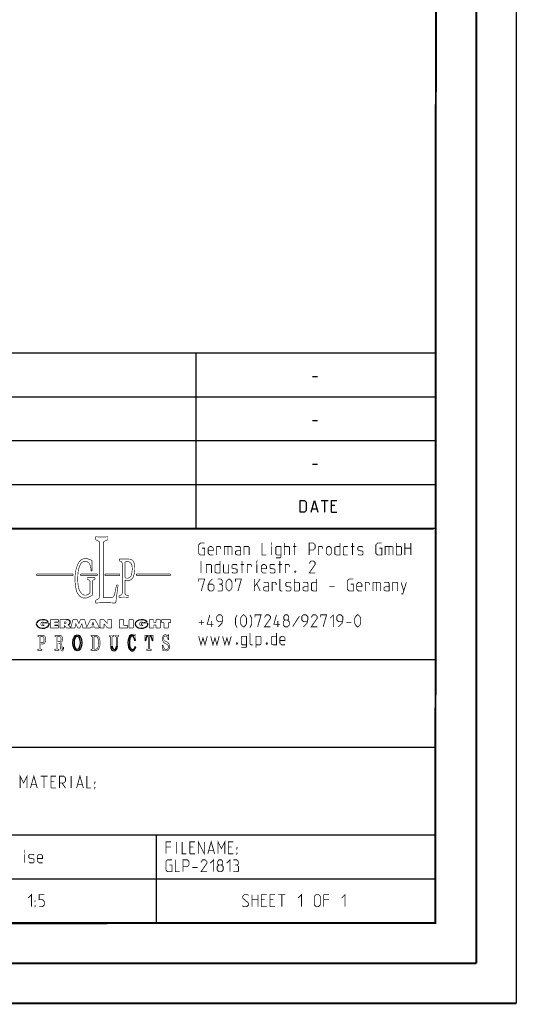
# Model space of a CAD drawing. Header units: millimetres. Extents: x 0 to 420, y 0 to 297.
# Tile 103 of 150: x 358 to 420, y 0 to 123. Entities that reach past the tile are written whole.
import ezdxf

# ---------------------------------------------------------------- set-up
doc = ezdxf.new("R2010")
doc.units = ezdxf.units.MM
doc.header["$LTSCALE"] = 23.1
doc.layers.get('0').update_dxf_attribs({"linetype": 'CONTINUOUS'})

msp = doc.modelspace()

# ---------------------------------------------------------------- linework, layer by layer
at = {"color": 7, "linetype": 'Continuous'}
for p, q in [((420, 297), (420, 0)), ((410, 286.9999), (409.8296, 10.1087)), ((246.8681, 59.5058), (409.628, 59.4942)), ((409.86, 10.0737), (25.007, 10.0134))]:
    msp.add_line(p, q, dxfattribs=at)
at = {"color": 2, "linetype": 'Continuous'}
for p, q in [((246.8497, 81.4948), (409.8097, 81.4948)), ((379.8097, 81.4948), (379.8097, 59.5348)), ((409.8097, 81.4948), (409.8097, 10.1248)), ((394.4168, 78.5355), (395.0597, 78.5355)), ((246.8497, 76.0048), (409.8097, 76.0048)), ((394.4168, 73.0455), (395.0597, 73.0455)), ((246.8497, 70.5148), (409.8097, 70.5148)), ((394.4168, 67.5555), (395.0597, 67.5555)), ((246.8497, 65.0248), (409.8097, 65.0248)), ((395.5418, 63.0298), (396.3989, 63.0298)), ((395.9704, 61.5298), (395.9704, 63.0298)), ((394.3989, 61.9584), (394.9704, 61.9584)), ((397.2561, 62.387), (396.8275, 62.387)), ((396.8275, 61.5298), (397.4704, 61.5298)), ((246.8497, 59.5348), (409.8097, 59.5348)), ((301.6897, 43.0648), (409.8097, 43.0648)), ((301.6897, 32.0848), (409.8097, 32.0848)), ((301.6897, 21.1048), (409.8097, 21.1048)), ((374.8097, 21.1048), (374.8097, 10.1248)), ((301.6897, 15.6148), (409.8097, 15.6148)), ((246.8497, 10.1248), (409.8097, 10.1248))]:
    msp.add_line(p, q, dxfattribs=at)
at = {"color": 7, "linetype": 'Continuous', "const_width": 0.25}
for points in [[(415, 5), (415, 292)], [(410, 287), (409.8468, 9.9234)], [(246.8597, 59.511), (409.6521, 59.467)], [(409.8307, 10.048), (25, 10)], [(20, 5), (415, 5)], [(420, 0), (0, 0)]]:
    msp.add_lwpolyline(points, dxfattribs=at)
at = {"color": 2, "linetype": 'Continuous'}
for points in [[(392.899, 61.5298), (392.899, 63.0298), (393.4347, 63.0298), (393.6489, 62.8155), (393.6489, 61.7441), (393.4347, 61.5298), (392.899, 61.5298)], [(394.2561, 61.5298), (394.6847, 63.0298), (395.1132, 61.5298)], [(396.8275, 61.5298), (396.8275, 63.0298), (397.4704, 63.0298)]]:
    msp.add_lwpolyline(points, dxfattribs=at)
for points, const_width in [([(367.2379, 58.4726), (367.2379, 58.099)], 0.075), ([(367.2379, 58.099), (367.5958, 57.9246)], 0.075), ([(368.7619, 58.099), (368.3232, 57.8852)], 0.075), ([(368.7619, 58.4726), (368.7619, 58.099)], 0.075), ([(367.7314, 57.7076), (367.7314, 51.0421)], 0.075), ([(368.1875, 57.6682), (368.1876, 50.8481)], 0.075), ([(380.5922, 57.032), (380.9136, 57.032), (380.9136, 56.1748), (380.3779, 56.1748), (380.1636, 56.3891), (380.1636, 57.4605), (380.3779, 57.6748), (380.9136, 57.6748)], 0.1), ([(381.985, 56.1748), (381.5564, 56.1748), (381.3422, 56.3891), (381.3422, 57.032), (381.5564, 57.2463), (381.7707, 57.2463), (381.985, 57.032), (381.985, 56.7105), (381.3422, 56.7105)], 0.1), ([(382.4136, 56.1748), (382.4136, 57.2463), (382.8422, 57.2463), (382.9136, 57.1391), (382.9136, 56.9248)], 0.1), ([(383.3779, 56.1748), (383.3779, 57.2463), (384.235, 57.2463), (384.3422, 57.1391), (384.3422, 56.1748)], 0.1), ([(383.8422, 57.2463), (383.8422, 56.1748)], 0.1), ([(385.4136, 56.1748), (385.4136, 57.032), (385.3064, 57.2463), (384.7707, 57.2463)], 0.1), ([(385.4136, 56.1748), (384.985, 56.1748), (384.7707, 56.282), (384.7707, 56.6034), (384.985, 56.7105), (385.4136, 56.7105)], 0.1), ([(385.8422, 56.1748), (385.8422, 57.2463), (386.3779, 57.2463), (386.485, 57.1391), (386.485, 56.1748)], 0.1), ([(388.0922, 57.6748), (388.0922, 56.1748), (388.6279, 56.1748)], 0.1), ([(389.2707, 57.5677), (389.2707, 57.6748), (389.3064, 57.6748), (389.2707, 57.5677)], 0.1), ([(389.2707, 56.1748), (389.2707, 57.2463)], 0.1), ([(389.8422, 55.8177), (390.3779, 55.8177), (390.485, 55.9605), (390.485, 57.2463), (389.9493, 57.2463), (389.8422, 57.1391), (389.8422, 56.282), (389.9493, 56.1748), (390.485, 56.1748)], 0.1), ([(390.9136, 56.1748), (390.9136, 57.6748)], 0.1), ([(390.9136, 57.2463), (391.4493, 57.2463), (391.5565, 57.1391), (391.5565, 56.1748)], 0.1), ([(391.985, 57.2463), (392.4136, 57.2463)], 0.1), ([(392.1636, 56.1748), (392.1636, 57.6748)], 0.1), ([(394.0207, 56.1748), (394.0207, 57.6748), (394.5564, 57.6748), (394.7707, 57.4605), (394.7707, 57.032), (394.5564, 56.8177), (394.0207, 56.8177)], 0.1), ([(395.1993, 56.1748), (395.1993, 57.2463), (395.6279, 57.2463), (395.6993, 57.1391), (395.6993, 56.9248)], 0.1), ([(396.1636, 56.3891), (396.1636, 57.032), (396.3779, 57.2463), (396.5922, 57.2463), (396.8065, 57.032), (396.8065, 56.3891), (396.5922, 56.1748), (396.3779, 56.1748), (396.1636, 56.3891)], 0.1), ([(397.8779, 57.6748), (397.8779, 56.1748), (397.4493, 56.1748), (397.235, 56.282), (397.235, 57.1391), (397.4493, 57.2463), (397.8779, 57.2463)], 0.1), ([(398.8422, 56.1748), (398.4136, 56.1748), (398.3065, 56.282), (398.3065, 57.1391), (398.4136, 57.2463), (398.8422, 57.2463)], 0.1), ([(399.2707, 57.2463), (399.6993, 57.2463)], 0.1), ([(399.4493, 56.1748), (399.4493, 57.6748)], 0.1), ([(400.1279, 56.282), (400.235, 56.1748), (400.6636, 56.1748), (400.7707, 56.282), (400.7707, 56.6034), (400.6636, 56.6748), (400.235, 56.7463), (400.1279, 56.8177), (400.1279, 57.1391), (400.235, 57.2463), (400.6636, 57.2463), (400.7707, 57.1391)], 0.1), ([(402.8065, 57.032), (403.1279, 57.032), (403.1279, 56.1748), (402.5922, 56.1748), (402.3779, 56.3891), (402.3779, 57.4605), (402.5922, 57.6748), (403.1279, 57.6748)], 0.1), ([(403.5565, 56.1748), (403.5565, 57.2463), (404.4136, 57.2463), (404.5207, 57.1391), (404.5207, 56.1748)], 0.1), ([(404.0207, 57.2463), (404.0207, 56.1748)], 0.1), ([(404.9493, 56.1748), (404.9493, 57.6748)], 0.1), ([(404.9493, 57.2463), (405.485, 57.2463), (405.5922, 57.1391), (405.5922, 56.282), (405.485, 56.1748), (404.9493, 56.1748)], 0.1), ([(406.0207, 56.1748), (406.0207, 57.6748)], 0.1), ([(406.0207, 57.032), (406.7707, 57.032)], 0.1), ([(406.7707, 57.6748), (406.7707, 56.1748)], 0.1), ([(366.7743, 55.5056), (366.3114, 55.6776)], 0.075), ([(366.7743, 55.5056), (366.7743, 54.1887)], 0.075), ([(370.1944, 55.6989), (370.1944, 55.4595)], 0.075), ([(370.4941, 55.6752), (371.4533, 55.6631)], 0.075), ([(370.1944, 55.4595), (370.4235, 55.3581)], 0.075), ([(370.5672, 55.1374), (370.5672, 51.3893)], 0.075), ([(370.9222, 55.245), (370.9222, 53.389)], 0.075), ([(380.4493, 53.9248), (380.4493, 55.4248)], 0.1), ([(381.1279, 53.9248), (381.1279, 54.9963), (381.6636, 54.9963), (381.7707, 54.8891), (381.7707, 53.9248)], 0.1), ([(382.8422, 55.4248), (382.8422, 53.9248), (382.4136, 53.9248), (382.1993, 54.032), (382.1993, 54.8891), (382.4136, 54.9963), (382.8422, 54.9963)], 0.1), ([(383.2707, 54.9963), (383.2707, 54.032), (383.3779, 53.9248), (383.9136, 53.9248), (383.9136, 54.9963)], 0.1), ([(384.3422, 54.032), (384.4493, 53.9248), (384.8779, 53.9248), (384.985, 54.032), (384.985, 54.3534), (384.8779, 54.4248), (384.4493, 54.4963), (384.3422, 54.5677), (384.3422, 54.8891), (384.4493, 54.9963), (384.8779, 54.9963), (384.985, 54.8891)], 0.1), ([(385.4136, 54.9963), (385.8422, 54.9963)], 0.1), ([(385.5922, 53.9248), (385.5922, 55.4248)], 0.1), ([(386.2707, 53.9248), (386.2707, 54.9963), (386.6993, 54.9963), (386.7707, 54.8891), (386.7707, 54.6748)], 0.1), ([(387.4493, 55.3177), (387.4493, 55.4248), (387.485, 55.4248), (387.4493, 55.3177)], 0.1), ([(387.4493, 53.9248), (387.4493, 54.9963)], 0.1), ([(388.6636, 53.9248), (388.235, 53.9248), (388.0207, 54.1391), (388.0207, 54.782), (388.235, 54.9963), (388.4493, 54.9963), (388.6636, 54.782), (388.6636, 54.4605), (388.0207, 54.4605)], 0.1), ([(389.0922, 54.032), (389.1993, 53.9248), (389.6279, 53.9248), (389.735, 54.032), (389.735, 54.3534), (389.6279, 54.4248), (389.1993, 54.4963), (389.0922, 54.5677), (389.0922, 54.8891), (389.1993, 54.9963), (389.6279, 54.9963), (389.735, 54.8891)], 0.1), ([(390.1636, 54.9963), (390.5922, 54.9963)], 0.1), ([(390.3422, 53.9248), (390.3422, 55.4248)], 0.1), ([(391.0207, 53.9248), (391.0207, 54.9963), (391.4493, 54.9963), (391.5207, 54.8891), (391.5207, 54.6748)], 0.1), ([(394.7707, 53.9248), (394.0207, 53.9248), (394.7707, 54.9963), (394.7707, 55.2105), (394.5564, 55.4248), (394.235, 55.4248), (394.0207, 55.1034)], 0.1), ([(364.4013, 53.7932), (359.8551, 53.7932)], 0.075), ([(359.8551, 53.7932), (359.8551, 53.5997)], 0.075), ([(359.8551, 53.5997), (364.4013, 53.5997)], 0.075), ([(364.4013, 53.5997), (364.4013, 53.7932)], 0.075), ([(367.4477, 53.7932), (365.3662, 53.7932)], 0.075), ([(365.3662, 53.7932), (365.3662, 53.5997)], 0.075), ([(365.3662, 53.5997), (367.4477, 53.5997)], 0.075), ([(366.1772, 53.3486), (367.1611, 53.3486)], 0.075), ([(366.1772, 53.3486), (366.1772, 53.1494)], 0.075), ([(366.1772, 53.1494), (366.4002, 53.0495)], 0.075), ([(366.7743, 54.1887), (366.6479, 54.1887)], 0.075), ([(367.1611, 53.1494), (366.9357, 53.0484)], 0.075), ([(367.1611, 53.3486), (367.1611, 53.1494)], 0.075), ([(367.4477, 53.5997), (367.4477, 53.7932)], 0.075), ([(368.4216, 53.7932), (370.2739, 53.7932)], 0.075), ([(368.4216, 53.5997), (368.4216, 53.7932)], 0.075), ([(370.2739, 53.5997), (368.4216, 53.5997)], 0.075), ([(370.2739, 53.7932), (370.2739, 53.5997)], 0.075), ([(370.9222, 53.0471), (370.9222, 51.3798)], 0.075), ([(376.6196, 53.7932), (372.3421, 53.7932)], 0.075), ([(372.3421, 53.7932), (372.3421, 53.5997)], 0.075), ([(372.3668, 53.5883), (376.5934, 53.5973)], 0.075), ([(376.6196, 53.5997), (376.6196, 53.7932)], 0.075), ([(380.1636, 52.8534), (380.1636, 53.1748), (380.9136, 53.1748), (380.485, 51.6748)], 0.1), ([(381.8779, 53.1748), (381.5564, 52.8534), (381.3422, 52.4248), (381.3422, 51.8891), (381.5564, 51.6748), (381.8779, 51.6748), (382.0922, 51.8891), (382.0922, 52.3177), (381.8779, 52.532), (381.4136, 52.532)], 0.1), ([(382.9493, 52.532), (383.1279, 52.6391), (383.1279, 52.9605), (382.9493, 53.1748), (382.5207, 53.1748)], 0.1), ([(383.5922, 52.1034), (383.5922, 52.7463), (383.6993, 52.9605), (383.9136, 53.1748), (384.0207, 53.1748), (384.235, 52.9605), (384.3422, 52.7463), (384.3422, 52.1034), (384.235, 51.8891), (384.0207, 51.6748), (383.9136, 51.6748), (383.6993, 51.8891), (383.5922, 52.1034)], 0.1), ([(384.7707, 52.8534), (384.7707, 53.1748), (385.5207, 53.1748), (385.0922, 51.6748)], 0.1), ([(387.1279, 51.6748), (387.1279, 53.1748)], 0.1), ([(387.1279, 52.1748), (387.8779, 53.1748)], 0.1), ([(390.6636, 51.6748), (390.4493, 51.6748), (390.3422, 51.782), (390.3422, 53.1748)], 0.1), ([(392.1636, 51.6748), (392.1636, 53.1748)], 0.1), ([(392.3065, 54.1748), (392.3422, 54.1034), (392.3422, 54.0677), (392.3065, 53.9963), (392.235, 53.9963), (392.1993, 54.0677), (392.1993, 54.1034), (392.235, 54.1748), (392.3065, 54.1748)], 0.1), ([(394.9493, 53.1748), (394.9493, 51.6748), (394.5207, 51.6748), (394.3065, 51.782), (394.3065, 52.6391), (394.5207, 52.7463), (394.9493, 52.7463)], 0.1), ([(399.235, 52.532), (399.5565, 52.532), (399.5565, 51.6748), (399.0207, 51.6748), (398.8065, 51.8891), (398.8065, 52.9605), (399.0207, 53.1748), (399.5565, 53.1748)], 0.1), ([(366.5143, 51.3745), (366.5143, 52.8733)], 0.075), ([(366.8216, 51.1232), (366.8216, 52.8722)], 0.075), ([(369.7046, 51.6382), (369.8545, 52.4398)], 0.075), ([(370.0522, 52.4398), (369.7536, 50.1506)], 0.075), ([(369.8545, 52.4398), (370.0522, 52.4398)], 0.075), ([(382.5207, 51.6748), (383.0565, 51.6748), (383.1636, 51.782), (383.1636, 52.3177), (382.9493, 52.532), (382.735, 52.532)], 0.1), ([(387.4493, 52.532), (387.8779, 51.6748)], 0.1), ([(388.9493, 51.6748), (388.9493, 52.532), (388.8422, 52.7463), (388.3065, 52.7463)], 0.1), ([(388.9493, 51.6748), (388.5207, 51.6748), (388.3065, 51.782), (388.3065, 52.1034), (388.5207, 52.2105), (388.9493, 52.2105)], 0.1), ([(389.3779, 51.6748), (389.3779, 52.7463), (389.8065, 52.7463), (389.8779, 52.6391), (389.8779, 52.4248)], 0.1), ([(391.0922, 51.782), (391.1993, 51.6748), (391.6279, 51.6748), (391.735, 51.782), (391.735, 52.1034), (391.6279, 52.1748), (391.1993, 52.2463), (391.0922, 52.3177), (391.0922, 52.6391), (391.1993, 52.7463), (391.6279, 52.7463), (391.735, 52.6391)], 0.1), ([(392.1636, 52.7463), (392.6993, 52.7463), (392.8065, 52.6391), (392.8065, 51.782), (392.6993, 51.6748), (392.1636, 51.6748)], 0.1), ([(393.8779, 51.6748), (393.8779, 52.532), (393.7707, 52.7463), (393.235, 52.7463)], 0.1), ([(393.8779, 51.6748), (393.4493, 51.6748), (393.235, 51.782), (393.235, 52.1034), (393.4493, 52.2105), (393.8779, 52.2105)], 0.1), ([(396.5564, 52.2105), (397.1993, 52.2105)], 0.1), ([(400.6279, 51.6748), (400.1993, 51.6748), (399.985, 51.8891), (399.985, 52.532), (400.1993, 52.7463), (400.4136, 52.7463), (400.6279, 52.532), (400.6279, 52.2105), (399.985, 52.2105)], 0.1), ([(401.0564, 51.6748), (401.0564, 52.7463), (401.485, 52.7463), (401.5565, 52.6391), (401.5565, 52.4248)], 0.1), ([(402.0207, 51.6748), (402.0207, 52.7463), (402.8779, 52.7463), (402.985, 52.6391), (402.985, 51.6748)], 0.1), ([(402.485, 52.7463), (402.485, 51.6748)], 0.1), ([(404.0565, 51.6748), (404.0565, 52.532), (403.9493, 52.7463), (403.4136, 52.7463)], 0.1), ([(404.0565, 51.6748), (403.6279, 51.6748), (403.4136, 51.782), (403.4136, 52.1034), (403.6279, 52.2105), (404.0565, 52.2105)], 0.1), ([(404.485, 51.6748), (404.485, 52.7463), (405.0207, 52.7463), (405.1279, 52.6391), (405.1279, 51.6748)], 0.1), ([(405.5565, 51.3177), (405.7707, 51.3177), (406.1993, 52.7463)], 0.1), ([(405.5565, 52.7463), (405.8779, 51.6748)], 0.1), ([(366.5143, 51.3745), (366.2722, 51.2315)], 0.075), ([(366.8216, 51.1232), (366.2957, 50.8733)], 0.075), ([(367.2351, 50.499), (367.4591, 50.6076)], 0.075), ([(368.1875, 50.8481), (369.275, 50.8481)], 0.075), ([(370.1779, 51.0684), (370.4169, 51.1657)], 0.075), ([(370.1779, 50.8545), (370.1779, 51.0684)], 0.075), ([(371.355, 51.0747), (371.0979, 51.1475)], 0.075), ([(371.355, 50.8577), (371.355, 51.0747)], 0.075), ([(367.2351, 50.1618), (367.2351, 50.499)], 0.075), ([(381.985, 47.4963), (381.235, 47.4963), (381.5564, 48.6748)], 0.1), ([(382.6279, 47.1748), (383.0565, 47.6034), (383.1636, 48.032), (383.1636, 48.4605), (382.9493, 48.6748), (382.6279, 48.6748), (382.4136, 48.4605), (382.4136, 48.032), (382.6279, 47.8177), (383.0922, 47.8177)], 0.1), ([(384.985, 47.0677), (384.7707, 47.4963), (384.7707, 48.2463), (384.985, 48.6748)], 0.1), ([(385.4136, 47.6034), (385.4136, 48.2463), (385.5207, 48.4605), (385.735, 48.6748), (385.8422, 48.6748), (386.0564, 48.4605), (386.1636, 48.2463), (386.1636, 47.6034), (386.0564, 47.3891), (385.8422, 47.1748), (385.735, 47.1748), (385.5207, 47.3891), (385.4136, 47.6034)], 0.1), ([(386.5922, 47.0677), (386.8064, 47.4963), (386.8064, 48.2463), (386.5922, 48.6748)], 0.1), ([(387.235, 48.3534), (387.235, 48.6748), (387.985, 48.6748), (387.5565, 47.1748)], 0.1), ([(389.1636, 47.1748), (388.4136, 47.1748), (389.1636, 48.2463), (389.1636, 48.4605), (388.9493, 48.6748), (388.6279, 48.6748), (388.4136, 48.3534)], 0.1), ([(390.3422, 47.4963), (389.5922, 47.4963), (389.9136, 48.6748)], 0.1), ([(390.985, 48.032), (390.8422, 48.1391), (390.8422, 48.4605), (390.985, 48.6748), (391.3064, 48.6748), (391.4493, 48.4605), (391.4493, 48.1391), (391.3064, 48.032), (391.5207, 47.8177), (391.5207, 47.3891), (391.3064, 47.1748), (390.985, 47.1748), (390.7707, 47.3891)], 0.1), ([(392.8065, 48.532), (391.9493, 47.2105)], 0.1), ([(393.3064, 47.1748), (393.735, 47.6034), (393.8422, 48.032), (393.8422, 48.4605), (393.6279, 48.6748), (393.3064, 48.6748), (393.0922, 48.4605), (393.0922, 48.032), (393.3064, 47.8177), (393.7707, 47.8177)], 0.1), ([(395.0207, 47.1748), (394.2707, 47.1748), (395.0207, 48.2463), (395.0207, 48.4605), (394.8065, 48.6748), (394.485, 48.6748), (394.2707, 48.3534)], 0.1), ([(395.4493, 48.3534), (395.4493, 48.6748), (396.1993, 48.6748), (395.7707, 47.1748)], 0.1), ([(396.6279, 48.2463), (397.0564, 48.6748), (397.0564, 47.1748)], 0.1), ([(397.6993, 47.1748), (398.1279, 47.6034), (398.235, 48.032), (398.235, 48.4605), (398.0207, 48.6748), (397.6993, 48.6748), (397.485, 48.4605), (397.485, 48.032), (397.6993, 47.8177), (398.1636, 47.8177)], 0.1), ([(399.735, 47.6034), (399.735, 48.2463), (399.8422, 48.4605), (400.0565, 48.6748), (400.1636, 48.6748), (400.3779, 48.4605), (400.485, 48.2463), (400.485, 47.6034), (400.3779, 47.3891), (400.1636, 47.1748), (400.0565, 47.1748), (399.8422, 47.3891), (399.735, 47.6034)], 0.1), ([(361.3998, 47.6437), (360.5688, 47.6437)], 0.075), ([(360.5688, 47.6437), (360.5688, 47.4122)], 0.075), ([(360.5688, 47.4122), (360.8026, 47.4122)], 0.075), ([(361.2983, 47.8166), (360.7887, 47.6916)], 0.075), ([(362.5835, 48.0728), (361.5614, 48.0728)], 0.075), ([(361.5614, 48.0728), (361.5614, 47.0456)], 0.075), ([(361.5614, 47.0456), (362.5886, 47.0456)], 0.075), ([(362.1095, 47.7806), (362.5835, 47.7806)], 0.075), ([(362.1095, 47.6795), (362.1095, 47.7806)], 0.075), ([(362.5386, 47.6795), (362.1095, 47.6795)], 0.075), ([(362.1095, 47.4232), (362.5386, 47.4232)], 0.075), ([(362.1095, 47.3243), (362.1095, 47.4232)], 0.075), ([(362.5886, 47.3243), (362.1095, 47.3243)], 0.075), ([(362.5386, 47.4232), (362.5386, 47.6795)], 0.075), ([(362.5835, 47.7806), (362.5835, 48.0728)], 0.075), ([(362.5886, 47.0456), (362.5886, 47.3243)], 0.075), ([(362.7629, 48.0719), (363.5696, 48.0719)], 0.075), ([(362.7629, 47.0456), (362.7629, 48.0719)], 0.075), ([(362.7629, 47.0456), (363.3013, 47.0456)], 0.075), ([(363.448, 47.7874), (363.2875, 47.7874)], 0.075), ([(363.2875, 47.7874), (363.2875, 47.6016)], 0.075), ([(363.448, 47.6016), (363.2875, 47.6016)], 0.075), ([(363.3013, 47.3698), (363.5576, 47.0456)], 0.075), ([(363.3013, 47.0456), (363.3013, 47.3698)], 0.075), ([(363.5576, 47.0456), (364.6415, 47.0456)], 0.075), ([(363.792, 47.4433), (364.1245, 47.0853)], 0.075), ([(364.1245, 47.0853), (364.3859, 48.0742)], 0.075), ([(364.3859, 48.0742), (364.9257, 48.0742)], 0.075), ([(364.6415, 47.0456), (364.7413, 47.5924)], 0.075), ([(364.7413, 47.5924), (364.9767, 47.0456)], 0.075), ([(364.9257, 48.0742), (365.1247, 47.5709)], 0.075), ([(364.9767, 47.0456), (365.2726, 47.0456)], 0.075), ([(365.3237, 48.0742), (365.1247, 47.5709)], 0.075), ([(365.5081, 47.5924), (365.2726, 47.0456)], 0.075), ([(365.8635, 48.0742), (365.3237, 48.0742)], 0.075), ([(365.6078, 47.0456), (365.5081, 47.5924)], 0.075), ([(365.6078, 47.0456), (366.6263, 47.0456)], 0.075), ([(366.1102, 47.1407), (365.8635, 48.0742)], 0.075), ([(366.5967, 48.0719), (366.1102, 47.1407)], 0.075), ([(366.5967, 48.0719), (367.1814, 48.0719)], 0.075), ([(366.6263, 47.0456), (366.6724, 47.168)], 0.075), ([(366.6724, 47.168), (367.1058, 47.168)], 0.075), ([(366.7687, 47.4111), (366.8891, 47.7679)], 0.075), ([(366.7687, 47.4111), (367.0095, 47.4111)], 0.075), ([(367.0095, 47.4111), (366.8891, 47.7679)], 0.075), ([(367.1519, 47.0456), (367.1058, 47.168)], 0.075), ([(367.1519, 47.0456), (367.7176, 47.0456)], 0.075), ([(367.1814, 48.0719), (367.7176, 47.0456)], 0.075), ([(368.2673, 48.0742), (367.7662, 48.0742)], 0.075), ([(367.7662, 47.0456), (367.7662, 48.0742)], 0.075), ([(367.7662, 47.0456), (368.2814, 47.0456)], 0.075), ([(368.2673, 48.0742), (368.7263, 47.5659)], 0.075), ([(368.2814, 47.5393), (368.7272, 47.0456)], 0.075), ([(368.2814, 47.0456), (368.2814, 47.5393)], 0.075), ([(369.244, 48.0742), (368.7263, 48.0742)], 0.075), ([(368.7263, 48.0742), (368.7263, 47.5659)], 0.075), ([(368.7272, 47.0456), (369.244, 47.0456)], 0.075), ([(369.244, 48.0742), (369.244, 47.0456)], 0.075), ([(370.7439, 48.0742), (370.2129, 48.0742)], 0.075), ([(370.2129, 48.0742), (370.2129, 47.0456)], 0.075), ([(370.2129, 47.0456), (371.2625, 47.0456)], 0.075), ([(370.7439, 48.0742), (370.7439, 47.3817)], 0.075), ([(370.7439, 47.3817), (371.2625, 47.3817)], 0.075), ([(371.2625, 47.3817), (371.2625, 47.0456)], 0.075), ([(371.9725, 48.0742), (371.4127, 48.0742)], 0.075), ([(371.4127, 48.0742), (371.4127, 47.0456)], 0.075), ([(371.4127, 47.0456), (371.9725, 47.0456)], 0.075), ([(371.9725, 48.0742), (371.9725, 47.0456)], 0.075), ([(373.79, 47.6437), (372.959, 47.6437)], 0.075), ([(372.959, 47.6437), (372.959, 47.4122)], 0.075), ([(372.959, 47.4122), (373.1928, 47.4122)], 0.075), ([(373.6886, 47.8166), (373.1789, 47.6916)], 0.075), ([(374.4964, 48.0742), (373.9542, 48.0742)], 0.075), ([(373.9542, 48.0742), (373.9542, 47.0456)], 0.075), ([(373.9542, 47.0456), (374.4964, 47.0456)], 0.075), ([(374.4964, 47.7306), (374.4964, 48.0742)], 0.075), ([(374.4964, 47.7306), (374.8103, 47.7306)], 0.075), ([(374.4964, 47.396), (374.8103, 47.396)], 0.075), ([(374.4964, 47.396), (374.4964, 47.0456)], 0.075), ([(375.3505, 48.0742), (374.8103, 48.0742)], 0.075), ([(374.8103, 47.7306), (374.8103, 48.0742)], 0.075), ([(374.8103, 47.396), (374.8103, 47.0456)], 0.075), ([(374.8103, 47.0456), (375.3505, 47.0456)], 0.075), ([(375.3505, 48.0742), (375.3505, 47.0456)], 0.075), ([(376.6528, 48.0742), (375.5064, 48.0742)], 0.075), ([(375.5064, 48.0742), (375.5064, 47.7139)], 0.075), ([(375.5064, 47.7139), (375.8061, 47.7139)], 0.075), ([(375.8061, 47.7139), (375.8061, 47.0456)], 0.075), ([(375.8061, 47.0456), (376.353, 47.0456)], 0.075), ([(376.6528, 47.7139), (376.353, 47.7139)], 0.075), ([(376.353, 47.7139), (376.353, 47.0456)], 0.075), ([(376.6528, 48.0742), (376.6528, 47.7139)], 0.075), ([(380.1636, 47.7105), (380.8064, 47.7105)], 0.1), ([(380.485, 47.3891), (380.485, 48.032)], 0.1), ([(381.735, 47.1748), (381.735, 47.9248)], 0.1), ([(390.0922, 47.1748), (390.0922, 47.9248)], 0.1), ([(390.7707, 47.3891), (390.7707, 47.8177), (390.985, 48.032), (391.3064, 48.032)], 0.1), ([(398.6636, 47.7105), (399.3064, 47.7105)], 0.1), ([(359.9835, 46.1275), (360.5708, 46.1275)], 0.075), ([(359.9835, 45.9949), (359.9835, 46.1275)], 0.075), ([(359.9835, 45.9949), (360.0824, 45.9671)], 0.075), ([(360.1529, 45.8742), (360.1529, 44.4636)], 0.075), ([(360.3198, 45.8958), (360.3198, 45.199)], 0.075), ([(360.4164, 45.9924), (360.5117, 45.9924)], 0.075), ([(362.1186, 46.1275), (362.7058, 46.1275)], 0.075), ([(362.1186, 45.9949), (362.1186, 46.1275)], 0.075), ([(362.1186, 45.9949), (362.2175, 45.9671)], 0.075), ([(362.288, 45.8742), (362.288, 44.4636)], 0.075), ([(362.4549, 45.8958), (362.4549, 45.3089)], 0.075), ([(362.5514, 45.9924), (362.6467, 45.9924)], 0.075), ([(367.2237, 46.1294), (366.6637, 46.1294)], 0.075), ([(366.6637, 46.1294), (366.6637, 45.9917)], 0.075), ([(366.6637, 45.9917), (366.7693, 45.9756)], 0.075), ([(366.8513, 45.8801), (366.8513, 44.4728)], 0.075), ([(367.0338, 45.8857), (367.0338, 44.4672)], 0.075), ([(367.1788, 45.9823), (367.1304, 45.9823)], 0.075), ([(368.9352, 46.135), (369.4802, 46.135)], 0.075), ([(368.9352, 46.135), (368.9352, 45.9879)], 0.075), ([(368.9352, 45.9879), (369.0439, 45.9648)], 0.075), ([(369.1204, 45.8704), (369.1204, 44.7742)], 0.075), ([(369.2961, 45.8706), (369.2961, 44.7742)], 0.075), ([(369.4802, 45.9879), (369.3726, 45.9651)], 0.075), ([(369.4802, 46.135), (369.4802, 45.9879)], 0.075), ([(369.674, 46.135), (370.1382, 46.135)], 0.075), ([(369.674, 46.135), (369.674, 45.986)], 0.075), ([(369.674, 45.986), (369.7497, 45.9671)], 0.075), ([(369.8595, 45.8266), (369.8595, 44.7742)], 0.075), ([(369.9664, 45.83), (369.9664, 44.7742)], 0.075), ([(370.1382, 45.986), (370.0762, 45.9705)], 0.075), ([(370.1382, 46.135), (370.1382, 45.986)], 0.075), ([(372.0896, 46.036), (372.1491, 46.1849)], 0.075), ([(372.1491, 46.1849), (372.2368, 46.1849)], 0.075), ([(372.2368, 46.1849), (372.2413, 45.4343)], 0.075), ([(373.4164, 46.1379), (373.4115, 45.4034)], 0.075), ([(373.5909, 46.1252), (374.255, 46.1252)], 0.075), ([(373.7605, 45.9986), (373.7754, 45.9986)], 0.075), ([(373.8478, 44.4777), (373.8478, 45.9262)], 0.075), ([(373.9981, 44.4777), (373.9981, 45.9262)], 0.075), ([(374.0854, 45.9986), (374.0705, 45.9986)], 0.075), ([(374.4295, 46.1379), (374.4344, 45.4034)], 0.075), ([(376.2977, 46.0825), (376.3146, 46.1817)], 0.075), ([(376.3146, 46.1817), (376.3849, 46.1817)], 0.075), ([(376.4019, 45.5512), (376.3849, 46.1817)], 0.075), ([(380.1636, 45.9963), (380.4493, 44.9248), (380.6993, 45.782), (380.9493, 44.9248), (381.235, 45.9963)], 0.1), ([(381.6636, 45.9963), (381.9493, 44.9248), (382.1993, 45.782), (382.4493, 44.9248), (382.735, 45.9963)], 0.1), ([(383.1636, 45.9963), (383.4493, 44.9248), (383.6993, 45.782), (383.9493, 44.9248), (384.235, 45.9963)], 0.1), ([(385.5207, 44.5677), (386.0564, 44.5677), (386.1636, 44.7105), (386.1636, 45.9963), (385.6279, 45.9963), (385.5207, 45.8891), (385.5207, 45.032), (385.6279, 44.9248), (386.1636, 44.9248)], 0.1), ([(386.9136, 44.9248), (386.6993, 44.9248), (386.5922, 45.032), (386.5922, 46.4248)], 0.1), ([(387.3422, 44.5677), (387.3422, 45.9963), (387.8779, 45.9963), (387.985, 45.8891), (387.985, 45.032), (387.8779, 44.9248), (387.3422, 44.9248)], 0.1), ([(389.9136, 46.4248), (389.9136, 44.9248), (389.485, 44.9248), (389.2707, 45.032), (389.2707, 45.8891), (389.485, 45.9963), (389.9136, 45.9963)], 0.1), ([(390.985, 44.9248), (390.5564, 44.9248), (390.3422, 45.1391), (390.3422, 45.782), (390.5564, 45.9963), (390.7707, 45.9963), (390.985, 45.782), (390.985, 45.4605), (390.3422, 45.4605)], 0.1), ([(360.3198, 45.199), (360.5602, 45.199)], 0.075), ([(360.3198, 45.032), (360.5699, 45.032)], 0.075), ([(360.3198, 45.032), (360.3198, 44.4651)], 0.075), ([(362.4549, 45.3089), (362.6625, 45.3089)], 0.075), ([(362.4549, 45.1277), (362.7049, 45.1277)], 0.075), ([(362.4549, 45.1277), (362.4549, 44.4651)], 0.075), ([(362.831, 44.81), (362.865, 44.4181)], 0.075), ([(362.9992, 44.8357), (363.0378, 44.3914)], 0.075), ([(363.1639, 44.6647), (363.2175, 44.6647)], 0.075), ([(372.2413, 45.4343), (372.1643, 45.4343)], 0.075), ([(372.219, 44.7466), (372.2751, 44.6907)], 0.075), ([(373.4987, 45.4034), (373.4115, 45.4034)], 0.075), ([(373.6184, 44.3514), (373.7709, 44.3832)], 0.075), ([(374.2274, 44.3514), (374.075, 44.3832)], 0.075), ([(374.3471, 45.4034), (374.4344, 45.4034)], 0.075), ([(375.6825, 44.8982), (375.6015, 44.8982)], 0.075), ([(375.6015, 44.8982), (375.6249, 44.1707)], 0.075), ([(375.9358, 45.3981), (376.2375, 45.2428)], 0.075), ([(375.9635, 45.0927), (376.1898, 44.9943)], 0.075), ([(376.3316, 45.5512), (376.4019, 45.5512)], 0.075), ([(384.985, 45.1748), (385.0207, 45.1034), (385.0207, 45.0677), (384.985, 44.9963), (384.9136, 44.9963), (384.8779, 45.0677), (384.8779, 45.1034), (384.9136, 45.1748), (384.985, 45.1748)], 0.1), ([(388.735, 45.1748), (388.7707, 45.1034), (388.7707, 45.0677), (388.735, 44.9963), (388.6636, 44.9963), (388.6279, 45.0677), (388.6279, 45.1034), (388.6636, 45.1748), (388.735, 45.1748)], 0.1), ([(359.9663, 44.3535), (360.0697, 44.368)], 0.075), ([(359.9663, 44.2197), (359.9663, 44.3535)], 0.075), ([(359.9663, 44.2197), (360.5171, 44.2197)], 0.075), ([(360.5171, 44.3535), (360.403, 44.3695)], 0.075), ([(360.5171, 44.2197), (360.5171, 44.3535)], 0.075), ([(362.1014, 44.3535), (362.2048, 44.368)], 0.075), ([(362.1014, 44.2197), (362.1014, 44.3535)], 0.075), ([(362.1014, 44.2197), (362.6522, 44.2197)], 0.075), ([(362.6522, 44.3535), (362.5381, 44.3695)], 0.075), ([(362.6522, 44.2197), (362.6522, 44.3535)], 0.075), ([(366.6637, 44.3613), (366.7693, 44.3773)], 0.075), ([(366.6637, 44.2235), (366.6637, 44.3613)], 0.075), ([(367.2366, 44.2235), (366.6637, 44.2235)], 0.075), ([(367.1966, 44.3707), (367.1304, 44.3707)], 0.075), ([(373.6184, 44.2186), (373.6184, 44.3514)], 0.075), ([(373.6184, 44.2186), (374.2274, 44.2186)], 0.075), ([(374.2274, 44.2186), (374.2274, 44.3514)], 0.075), ([(375.6249, 44.1707), (375.6935, 44.1707)], 0.075), ([(375.6935, 44.1707), (375.7491, 44.3184)], 0.075), ([(357.7707, 26.9698), (357.7707, 28.4698), (358.1993, 27.6127), (358.6279, 28.4698), (358.6279, 26.9698)], 0.1), ([(359.0564, 26.9698), (359.485, 28.4698), (359.9136, 26.9698)], 0.1), ([(360.3422, 28.4698), (361.1993, 28.4698)], 0.1), ([(360.7707, 26.9698), (360.7707, 28.4698)], 0.1), ([(361.6279, 26.9698), (361.6279, 28.4698), (362.2707, 28.4698)], 0.1), ([(362.6993, 26.9698), (362.6993, 28.4698), (363.235, 28.4698), (363.4493, 28.2555), (363.4493, 27.827), (363.235, 27.6127), (362.6993, 27.6127)], 0.1), ([(364.1636, 26.9698), (364.1636, 28.4698)], 0.1), ([(364.8422, 26.9698), (365.2707, 28.4698), (365.6993, 26.9698)], 0.1), ([(366.1279, 28.4698), (366.1279, 26.9698), (366.6636, 26.9698)], 0.1), ([(359.1993, 27.3984), (359.7707, 27.3984)], 0.1), ([(362.0565, 27.827), (361.6279, 27.827)], 0.1), ([(363.0207, 27.6127), (363.4493, 26.9698)], 0.1), ([(364.985, 27.3984), (365.5564, 27.3984)], 0.1), ([(367.0922, 27.6127), (367.0922, 27.7198), (367.1636, 27.7198), (367.0922, 27.6127)], 0.1), ([(361.6279, 26.9698), (362.2707, 26.9698)], 0.1), ([(367.0922, 26.9698), (367.0922, 27.077), (367.1636, 27.077), (367.0922, 26.9698)], 0.1), ([(376.0507, 18.7348), (376.0507, 20.2348), (376.6936, 20.2348)], 0.1), ([(377.4079, 18.7348), (377.4079, 20.2348)], 0.1), ([(378.0864, 20.2348), (378.0864, 18.7348), (378.6222, 18.7348)], 0.1), ([(379.0507, 18.7348), (379.0507, 20.2348), (379.6936, 20.2348)], 0.1), ([(380.1222, 18.7348), (380.1222, 20.2348), (380.8722, 18.7348), (380.8722, 20.2348)], 0.1), ([(381.3007, 18.7348), (381.7293, 20.2348), (382.1579, 18.7348)], 0.1), ([(382.5864, 18.7348), (382.5864, 20.2348), (383.015, 19.3777), (383.4436, 20.2348), (383.4436, 18.7348)], 0.1), ([(383.8722, 18.7348), (383.8722, 20.2348), (384.515, 20.2348)], 0.1), ([(358.2879, 19.0027), (358.2879, 19.1098), (358.3236, 19.1098), (358.2879, 19.0027)], 0.1), ([(358.2879, 17.6098), (358.2879, 18.6813)], 0.1), ([(358.8593, 17.717), (358.9664, 17.6098), (359.395, 17.6098), (359.5022, 17.717), (359.5022, 18.0384), (359.395, 18.1098), (358.9664, 18.1813), (358.8593, 18.2527), (358.8593, 18.5741), (358.9664, 18.6813), (359.395, 18.6813), (359.5022, 18.5741)], 0.1), ([(360.5736, 17.6098), (360.145, 17.6098), (359.9307, 17.8241), (359.9307, 18.467), (360.145, 18.6813), (360.3593, 18.6813), (360.5736, 18.467), (360.5736, 18.1455), (359.9307, 18.1455)], 0.1), ([(376.6936, 19.592), (376.0507, 19.592)], 0.1), ([(379.4793, 19.592), (379.0507, 19.592)], 0.1), ([(379.0507, 18.7348), (379.6936, 18.7348)], 0.1), ([(381.4436, 19.1634), (382.015, 19.1634)], 0.1), ([(384.3007, 19.592), (383.8722, 19.592)], 0.1), ([(383.8722, 18.7348), (384.515, 18.7348)], 0.1), ([(384.9436, 19.3777), (384.9436, 19.4848), (385.015, 19.4848), (384.9436, 19.3777)], 0.1), ([(384.9436, 18.7348), (384.9436, 18.842), (385.015, 18.842), (384.9436, 18.7348)], 0.1), ([(376.4793, 17.342), (376.8007, 17.342), (376.8007, 16.4848), (376.265, 16.4848), (376.0507, 16.6991), (376.0507, 17.7705), (376.265, 17.9848), (376.8007, 17.9848)], 0.1), ([(377.2293, 17.9848), (377.2293, 16.4848), (377.765, 16.4848)], 0.1), ([(378.1936, 16.4848), (378.1936, 17.9848), (378.7293, 17.9848), (378.9436, 17.7705), (378.9436, 17.342), (378.7293, 17.1277), (378.1936, 17.1277)], 0.1), ([(381.1936, 16.4848), (380.4436, 16.4848), (381.1936, 17.5563), (381.1936, 17.7705), (380.9793, 17.9848), (380.6579, 17.9848), (380.4436, 17.6634)], 0.1), ([(381.6222, 17.5563), (382.0507, 17.9848), (382.0507, 16.4848)], 0.1), ([(382.6936, 17.342), (382.5507, 17.4491), (382.5507, 17.7705), (382.6936, 17.9848), (383.015, 17.9848), (383.1579, 17.7705), (383.1579, 17.4491), (383.015, 17.342), (383.2293, 17.1277), (383.2293, 16.6991), (383.015, 16.4848), (382.6936, 16.4848), (382.4793, 16.6991)], 0.1), ([(382.4793, 16.6991), (382.4793, 17.1277), (382.6936, 17.342), (383.015, 17.342)], 0.1), ([(383.6579, 17.5563), (384.0864, 17.9848), (384.0864, 16.4848)], 0.1), ([(384.9436, 17.342), (385.1222, 17.4491), (385.1222, 17.7705), (384.9436, 17.9848), (384.515, 17.9848)], 0.1), ([(384.515, 16.4848), (385.0507, 16.4848), (385.1579, 16.592), (385.1579, 17.1277), (384.9436, 17.342), (384.7293, 17.342)], 0.1), ([(379.3722, 17.0205), (380.015, 17.0205)], 0.1), ([(358.7618, 13.1913), (359.1904, 13.6198), (359.1904, 12.1198)], 0.1), ([(360.1547, 12.1198), (360.5832, 12.1198), (360.7975, 12.3341), (360.7975, 12.7627), (360.5832, 12.977), (360.1547, 12.977), (360.1547, 13.6198), (360.7975, 13.6198)], 0.1), ([(385.6668, 12.227), (385.7739, 12.1198), (386.2025, 12.1198), (386.4168, 12.3341), (386.4168, 12.5484), (385.6668, 13.1913), (385.6668, 13.4055), (385.8811, 13.6198), (386.3097, 13.6198), (386.4168, 13.5127)], 0.1), ([(386.8454, 12.1198), (386.8454, 13.6198)], 0.1), ([(387.5954, 13.6198), (387.5954, 12.1198)], 0.1), ([(388.0239, 12.1198), (388.0239, 13.6198), (388.6668, 13.6198)], 0.1), ([(389.0954, 12.1198), (389.0954, 13.6198), (389.7382, 13.6198)], 0.1), ([(390.1668, 13.6198), (391.0239, 13.6198)], 0.1), ([(390.5954, 12.1198), (390.5954, 13.6198)], 0.1), ([(392.6311, 13.1913), (393.0597, 13.6198), (393.0597, 12.1198)], 0.1), ([(394.6668, 12.3341), (394.6668, 13.4055), (394.8811, 13.6198), (395.2025, 13.6198), (395.4168, 13.4055), (395.4168, 12.3341), (395.2025, 12.1198), (394.8811, 12.1198), (394.6668, 12.3341)], 0.1), ([(395.8454, 12.1198), (395.8454, 13.6198), (396.4882, 13.6198)], 0.1), ([(398.0954, 13.1913), (398.5239, 13.6198), (398.5239, 12.1198)], 0.1), ([(359.619, 12.7627), (359.619, 12.8698), (359.6904, 12.8698), (359.619, 12.7627)], 0.1), ([(386.8454, 12.977), (387.5954, 12.977)], 0.1), ([(388.4525, 12.977), (388.0239, 12.977)], 0.1), ([(389.524, 12.977), (389.0954, 12.977)], 0.1), ([(396.4882, 12.977), (395.8454, 12.977)], 0.1), ([(359.619, 12.1198), (359.619, 12.227), (359.6904, 12.227), (359.619, 12.1198)], 0.1), ([(388.0239, 12.1198), (388.6668, 12.1198)], 0.1), ([(389.0954, 12.1198), (389.7382, 12.1198)], 0.1)]:
    msp.add_lwpolyline(points, dxfattribs=dict(at, const_width=const_width))
at = {"color": 2, "linetype": 'Continuous', "const_width": 0.075}
for points in [[(367.2379, 58.4726, 0.06444619), (368.7619, 58.4726)], [(367.7314, 57.7076, 0.28680001), (367.5958, 57.9246)], [(368.3232, 57.8852, 0.28680001), (368.1875, 57.6682)], [(366.3114, 55.6776, 0.29353462), (365.2917, 55.4549)], [(370.1944, 55.6989, 0.03316771), (370.4941, 55.6752)], [(372.0474, 55.2133, 0.32892904), (371.4533, 55.6631)], [(365.0499, 55.1174, 0.06498051), (364.7472, 54.2303)], [(365.2917, 55.4549, 0.08171005), (365.0498, 55.1174)], [(365.3584, 55.0608, 0.09715983), (365.0521, 54.1569)], [(366.4919, 55.0159, 0.60623927), (365.3584, 55.0608)], [(366.6479, 54.1887, 0.12805037), (366.4919, 55.0159)], [(370.5672, 55.1374, 0.29681897), (370.4235, 55.3581)], [(370.967, 55.3119, 0.30365981), (370.9222, 55.245)], [(371.7939, 54.8468, 0.48549469), (370.967, 55.3119)], [(371.7045, 53.6456, 0.11489313), (371.7939, 54.8468)], [(371.966, 53.4868, 0.16869397), (372.0474, 55.2133)], [(364.7472, 54.2303, 0.08508739), (364.6944, 52.4258)], [(365.0521, 54.1569, 0.04631042), (364.9979, 52.8194)], [(366.5143, 52.8733, 0.29557538), (366.4002, 53.0495)], [(366.9357, 53.0484, 0.29557538), (366.8216, 52.8722)], [(370.9222, 53.389, 0.28827251), (370.9633, 53.3237)], [(370.9222, 53.0471, 0.39914577), (371.8872, 53.326)], [(370.9633, 53.3237, 0.45735606), (371.7045, 53.6456)], [(371.8872, 53.326, 0.03714648), (371.966, 53.4868)], [(364.6944, 52.4258, 0.0122154), (364.7912, 51.8441)], [(364.7912, 51.8441, 0.14012252), (365.1722, 51.0899)], [(364.998, 52.8194, 0.03757672), (365.0899, 52.1006)], [(365.0899, 52.1006, 0.14969832), (365.5142, 51.323)], [(365.1722, 51.0899, 0.32810981), (366.2957, 50.8733)], [(365.5141, 51.323, 0.33910696), (366.2722, 51.2314)], [(367.4592, 50.6076, 0.2874153), (367.7314, 51.0421)], [(369.275, 50.8481, 0.28980231), (369.4932, 50.9861)], [(369.4932, 50.9861, 0.06452126), (369.7046, 51.6382)], [(371.355, 50.8577, 0.07893037), (370.1779, 50.8545)], [(370.4169, 51.1657, 0.30497935), (370.5672, 51.3893)], [(370.9222, 51.3798, 0.33553611), (371.0979, 51.1475)], [(369.7536, 50.1506, 0.04755382), (367.2351, 50.1619)], [(360.7887, 47.6916, 3.11557926), (360.8026, 47.4122)], [(363.448, 47.6016, 0.99998126), (363.448, 47.7874)], [(373.179, 47.6916, 3.11557926), (373.1928, 47.4122)], [(360.1529, 45.8742, 0.33628428), (360.0824, 45.9672)], [(360.4164, 45.9924, 0.41421356), (360.3198, 45.8958)], [(360.7492, 45.7941, 0.36254207), (360.5117, 45.9924)], [(360.9141, 45.8807, 0.32221373), (360.5708, 46.1275)], [(360.7504, 45.3586, 0.08867138), (360.7492, 45.7941)], [(360.9125, 45.277, 0.16472718), (360.9141, 45.8807)], [(362.288, 45.8742, 0.33628428), (362.2174, 45.9672)], [(362.5514, 45.9924, 0.41421356), (362.4549, 45.8958)], [(362.8842, 45.7941, 0.36254207), (362.6467, 45.9924)], [(363.0491, 45.8807, 0.32221373), (362.7059, 46.1275)], [(362.9038, 45.5447, 0.05066438), (362.8843, 45.7941)], [(363.0977, 45.6062, 0.07446723), (363.0491, 45.8807)], [(366.8513, 45.8801, 0.3706462), (366.7693, 45.9756)], [(367.1304, 45.9823, 0.41421356), (367.0338, 45.8857)], [(367.5257, 45.7239, 0.33148734), (367.1788, 45.9823)], [(367.6757, 45.8162, 0.31260032), (367.2237, 46.1294)], [(367.5474, 44.6431, 0.13602457), (367.5257, 45.7239)], [(367.6931, 44.5492, 0.17432113), (367.6757, 45.8162)], [(369.1204, 45.8704, 0.35417262), (369.0439, 45.9648)], [(369.3726, 45.9651, 0.35417262), (369.2961, 45.8706)], [(369.8595, 45.8266, 0.34420974), (369.7497, 45.9671)], [(370.0762, 45.9705, 0.34420974), (369.9664, 45.83)], [(373.4164, 46.1379, 0.03617418), (373.5909, 46.1252)], [(373.8478, 45.9262, 0.41421356), (373.7754, 45.9986)], [(374.0705, 45.9986, 0.41421356), (373.9981, 45.9262)], [(374.255, 46.1252, 0.03617418), (374.4295, 46.1379)], [(375.6095, 45.6983, 0.08194513), (375.6472, 45.4273)], [(375.6982, 46.0274, 0.11934302), (375.6096, 45.6983)], [(376.2201, 46.0638, 0.54659398), (375.6982, 46.0274)], [(375.787, 45.8811, 0.14555741), (375.7921, 45.5685)], [(376.079, 45.9905, 0.50771183), (375.787, 45.8811)], [(376.3316, 45.5512, 0.2382375), (376.079, 45.9905)], [(376.2201, 46.0639, 0.65983899), (376.2978, 46.0825)], [(360.0697, 44.368, 0.37405021), (360.1529, 44.4636)], [(360.3198, 44.4651, 0.37405021), (360.403, 44.3695)], [(360.5602, 45.199, 0.36406997), (360.7504, 45.3586)], [(360.5699, 45.032, 0.32079881), (360.9125, 45.277)], [(362.2048, 44.368, 0.37405021), (362.288, 44.4636)], [(362.4549, 44.4651, 0.37405021), (362.5381, 44.3695)], [(362.6625, 45.3089, 0.40752073), (362.9038, 45.5447)], [(362.831, 44.81, 0.16086883), (362.7049, 45.1277)], [(362.8193, 45.189, 0.3176846), (363.0977, 45.6062)], [(362.9992, 44.8357, 0.19464835), (362.8193, 45.189)], [(362.865, 44.4181, 0.073714), (362.9189, 44.2307)], [(363.0378, 44.3915, 0.79266238), (363.1122, 44.3807)], [(363.1122, 44.3807, 0.09734176), (363.1639, 44.6647)], [(363.1854, 44.3051, 0.09646054), (363.2175, 44.6647)], [(366.7693, 44.3773, 0.3706462), (366.8513, 44.4728)], [(367.0338, 44.4672, 0.41421356), (367.1304, 44.3707)], [(367.1966, 44.3707, 0.34265348), (367.5474, 44.6431)], [(367.2366, 44.2235, 0.32014559), (367.6931, 44.5492)], [(373.7709, 44.3832, 0.35528721), (373.8478, 44.4777)], [(373.9981, 44.4777, 0.35528721), (374.075, 44.3832)], [(375.6472, 45.4273, 0.10307225), (375.7428, 45.2551)], [(375.6825, 44.8982, 0.18834289), (375.9286, 44.3933)], [(375.7428, 45.2551, 0.11254481), (375.9635, 45.0927)], [(375.7921, 45.5685, 0.20013278), (375.9358, 45.3981)], [(375.9286, 44.3933, 0.5426291), (376.3209, 44.4932)], [(376.3231, 44.8476, 0.21477568), (376.1898, 44.9943)], [(376.4601, 44.9624, 0.21558491), (376.2375, 45.2428)], [(376.2676, 44.2129, 0.21577635), (376.4816, 44.5487)], [(376.3209, 44.4932, 0.16174573), (376.3232, 44.8476)], [(376.4816, 44.5487, 0.09743504), (376.4601, 44.9624)], [(362.919, 44.2307, 0.61417875), (363.1574, 44.2329)], [(363.1574, 44.2329, 0.0446704), (363.1854, 44.3051)], [(375.8246, 44.329, 0.59330897), (375.7491, 44.3184)], [(375.8246, 44.329, 0.08841118), (375.948, 44.2129)], [(375.9471, 44.2115, 0.29511599), (376.2676, 44.2129)]]:
    msp.add_lwpolyline(points, format="xyb", dxfattribs=at)
at = {"color": 2, "linetype": 'Continuous'}
for centre, major_axis, ratio, start_param, end_param in [((360.6004, 47.5422), (-0.8142, 0), 0.654106, 3.68284849, 9.61642515), ((372.9907, 47.5422), (-0.8142, 0), 0.654106, 3.68284849, 9.61642515), ((363.5719, 47.7392), (-0.4866, -0.0034), 0.68362, 2.0355696, 4.71238898), ((371.8102, 45.1784), (0, 1.0085), 0.526615, 5.72915138, 10.49082531), ((371.8223, 45.1784), (0, 0.8485), 0.422723, 5.01870876, 9.42478106), ((373.7605, 45.3399), (0, 0.6586), 0.399249, 0, 1.47427337), ((374.0854, 45.3399), (0, 0.6586), 0.399249, 4.80891194, 6.28318531), ((369.5434, 44.7742), (0, 0.613), 0.690084, 1.57079633, 4.71238898), ((369.5778, 44.7742), (0, 0.4378), 0.643395, 1.57079633, 4.71238898), ((371.8223, 45.1784), (0, -0.8485), 0.543086, 0, 1.03684872)]:
    msp.add_ellipse(centre, major_axis=major_axis, ratio=ratio, start_param=start_param, end_param=end_param, dxfattribs=at)
for major_axis, ratio in [((0, 1.0085), 0.556711), ((0, 0.8485), 0.422723)]:
    msp.add_ellipse((364.9353, 45.1784), major_axis=major_axis, ratio=ratio, dxfattribs=at)

doc.saveas('drawing.dxf')
